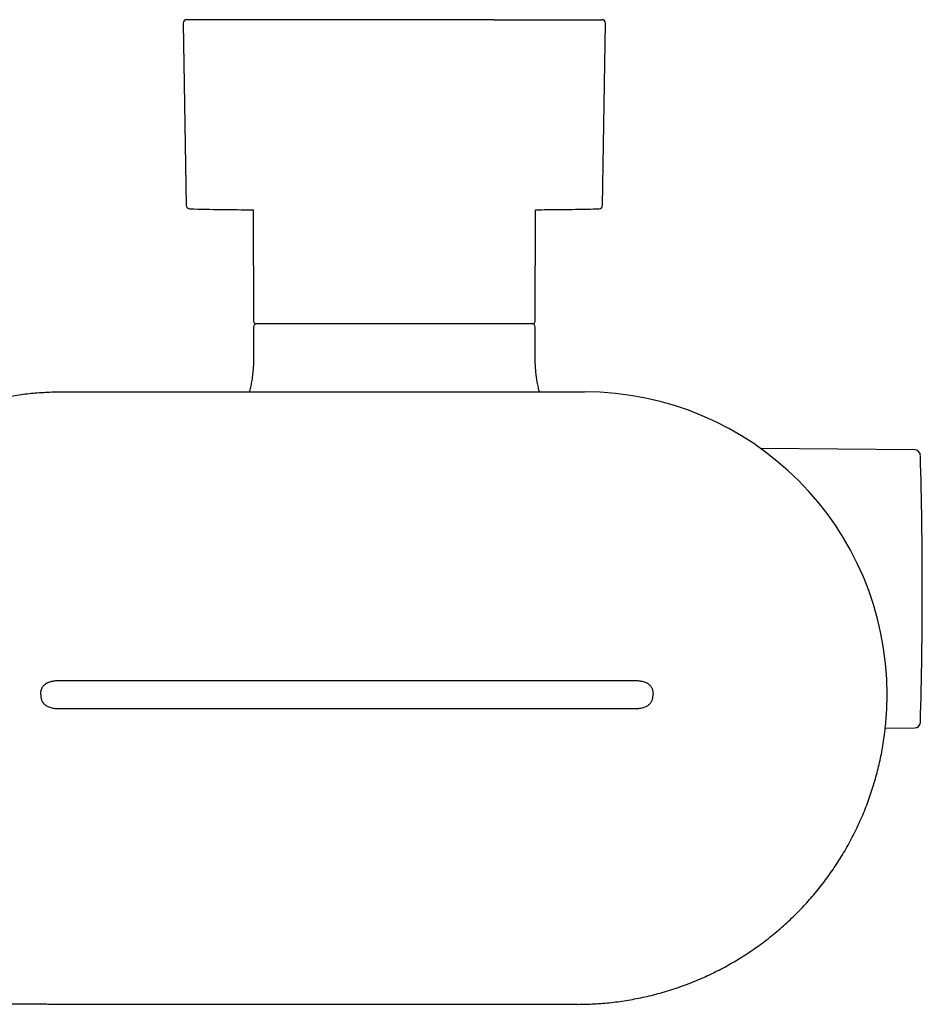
# Model space of a CAD drawing. Header units: millimetres. Extents: x 8 to 1020, y 12 to 2158.
# Tile 9 of 27: x 544 to 672, y 780 to 919. Entities that reach past the tile are written whole.
import ezdxf

# ---------------------------------------------------------------- set-up
doc = ezdxf.new("R2010")
doc.units = ezdxf.units.MM

msp = doc.modelspace()

# ---------------------------------------------------------------- linework, layer by layer
at = {"color": 7, "linetype": 'Continuous', "lineweight": 30}
for p, q in [((567.01, 918.94), (567.44, 893.07)), ((626.56, 893.07), (626.99, 918.94)), ((576.93, 892.45), (577, 876.59)), ((617, 876.59), (617.07, 892.45)), ((577, 875.79), (577, 871.59)), ((617, 871.59), (617, 875.79)), ((549.5, 866.58), (624.01, 866.58)), ((670.93, 858.35), (649.05, 858.54)), ((549.5, 825.59), (631, 825.59)), ((549.5, 821.59), (631, 821.59)), ((666.74, 818.81), (670.93, 818.84)), ((662.81, 804.86), (662.87, 804.99)), ((623, 779.59), (549.5, 779.59))]:
    msp.add_line(p, q, dxfattribs=at)
at = {"color": 7, "linetype": 'Continuous', "lineweight": 30, "flags": 128}
msp.add_lwpolyline([(617.07, 892.45), (617.27, 892.45), (617.68, 892.45)], dxfattribs=at)
at = {"color": 7, "linetype": 'Continuous', "lineweight": 30}
for centre, radius, start, end in [((567.51, 918.94), 0.5, 90, 180.9548), ((626.49, 918.94), 0.5, 359.0452, 90), ((567.94, 893.08), 0.5, 180.956, 268.6682), ((579.55, 1392.44), 500, 268.6681, 269.6997), ((626.06, 893.08), 0.5, 271.3318, 359.044), ((577.3, 876.59), 0.3, 180.25, 270), ((577.5, 875.79), 0.5, 90, 180), ((616.5, 875.79), 0.5, 0, 90), ((616.7, 876.59), 0.3, 270, 359.75), ((624.01, 823.59), 42.99, 0, 90), ((670.92, 857.55), 0.8, 1.673, 89.5), ((22.01, 838.59), 649.99, 358.32705, 1.67295), ((670.92, 819.64), 0.8, 270.5, 358.327)]:
    msp.add_arc(centre, radius, start, end, dxfattribs=at)
for points, knots in [([(611.14, 919.44), (610.89, 919.44), (610.39, 919.44), (609.63, 919.44), (608.86, 919.44), (608.14, 919.44), (607.47, 919.44), (606.84, 919.44), (606.2, 919.44), (605.44, 919.44), (604.57, 919.44), (603.59, 919.44), (602.61, 919.44), (601.62, 919.44), (600.67, 919.44), (599.77, 919.44), (598.92, 919.44), (598.07, 919.44), (597.22, 919.44), (596.37, 919.44), (595.52, 919.44), (594.62, 919.44), (593.66, 919.44), (592.65, 919.44), (591.65, 919.44), (590.66, 919.44), (589.67, 919.44), (588.7, 919.44), (587.73, 919.44), (586.77, 919.44), (585.82, 919.44), (584.89, 919.44), (583.98, 919.44), (583.12, 919.44), (582.33, 919.44), (581.59, 919.44), (580.88, 919.44), (580.17, 919.44), (579.48, 919.44), (578.8, 919.44), (578.2, 919.44), (577.68, 919.44), (577.23, 919.44), (576.79, 919.44), (576.36, 919.44), (575.94, 919.44), (575.5, 919.44), (575.05, 919.44), (574.59, 919.44), (574.14, 919.44), (573.66, 919.44), (573.14, 919.44), (572.6, 919.44), (572.08, 919.44), (571.58, 919.44), (571.13, 919.44), (570.72, 919.44), (570.35, 919.44), (570, 919.44), (569.69, 919.44), (569.43, 919.44), (569.2, 919.44), (568.98, 919.44), (568.74, 919.44), (568.49, 919.44), (568.25, 919.44), (568.04, 919.44), (567.87, 919.44), (567.73, 919.44), (567.64, 919.44), (567.57, 919.44), (567.53, 919.44), (567.51, 919.44), (567.51, 919.44), (567.51, 919.44)], [0, 0, 0, 0, 0.013879, 0.027733, 0.041572, 0.055409, 0.066287, 0.077175, 0.08808, 0.09963, 0.11612, 0.132586, 0.149047, 0.165524, 0.182036, 0.196007, 0.209948, 0.223872, 0.237788, 0.25171, 0.265649, 0.279616, 0.296261, 0.312865, 0.329449, 0.346031, 0.362633, 0.379273, 0.395918, 0.412522, 0.429106, 0.445688, 0.46229, 0.47893, 0.492901, 0.506842, 0.520766, 0.534682, 0.548604, 0.562543, 0.57651, 0.586325, 0.596125, 0.605913, 0.615694, 0.625471, 0.635249, 0.646779, 0.658321, 0.669883, 0.680809, 0.696364, 0.711899, 0.727431, 0.742974, 0.758547, 0.772427, 0.786281, 0.800121, 0.813958, 0.824835, 0.835723, 0.846627, 0.858177, 0.874666, 0.891132, 0.907594, 0.924071, 0.940583, 0.954554, 0.968495, 0.982419, 0.996335, 1, 1, 1, 1]), ([(611.14, 919.44), (611.39, 919.44), (611.88, 919.44), (612.6, 919.44), (613.31, 919.44), (613.96, 919.44), (614.55, 919.44), (615.08, 919.44), (615.61, 919.44), (616.12, 919.44), (616.62, 919.44), (617.08, 919.44), (617.54, 919.44), (617.98, 919.44), (618.42, 919.44), (618.85, 919.44), (619.27, 919.44), (619.72, 919.44), (620.21, 919.44), (620.73, 919.44), (621.22, 919.44), (621.7, 919.44), (622.15, 919.44), (622.59, 919.44), (623.03, 919.44), (623.47, 919.44), (623.9, 919.44), (624.3, 919.44), (624.67, 919.44), (625, 919.44), (625.29, 919.44), (625.54, 919.44), (625.74, 919.44), (625.93, 919.44), (626.08, 919.44), (626.22, 919.44), (626.32, 919.44), (626.4, 919.44), (626.46, 919.44), (626.49, 919.44), (626.49, 919.44), (626.49, 919.44)], [0, 0, 0, 0, 0.026836, 0.053624, 0.080387, 0.107146, 0.128184, 0.149244, 0.170336, 0.192666, 0.212599, 0.232511, 0.25241, 0.272306, 0.292208, 0.312125, 0.332065, 0.352039, 0.37905, 0.406005, 0.432928, 0.459842, 0.486767, 0.513728, 0.540747, 0.572927, 0.605032, 0.637101, 0.669171, 0.701282, 0.733471, 0.761059, 0.788589, 0.816084, 0.843568, 0.871066, 0.898601, 0.926198, 0.952669, 0.979087, 1, 1, 1, 1]), ([(617.55, 892.45), (618.05, 892.46), (619.12, 892.47), (620.84, 892.48), (622.63, 892.51), (624.39, 892.54), (625.51, 892.57), (626.06, 892.58)], [0, 0, 0, 0, 0.1767, 0.37845, 0.606355, 0.806581, 1, 1, 1, 1]), ([(577.3, 876.29), (577.3, 876.29), (577.3, 876.29), (577.31, 876.29), (577.35, 876.29), (577.41, 876.29), (577.49, 876.29), (577.55, 876.29), (577.59, 876.29), (577.63, 876.29), (577.67, 876.29), (577.71, 876.29), (577.77, 876.29), (577.85, 876.29), (577.95, 876.29), (578.06, 876.29), (578.18, 876.29), (578.31, 876.29), (578.44, 876.29), (578.58, 876.29), (578.77, 876.29), (579.02, 876.29), (579.35, 876.29), (579.59, 876.29), (579.71, 876.29)], [0, 0, 0, 0, 0.033624, 0.085403, 0.133612, 0.217258, 0.300839, 0.322738, 0.344646, 0.366565, 0.388497, 0.410445, 0.432412, 0.474631, 0.516806, 0.558957, 0.601103, 0.643261, 0.685452, 0.727693, 0.765712, 0.843793, 0.921849, 1, 1, 1, 1]), ([(579.71, 876.29), (579.77, 876.29), (579.89, 876.29), (580.07, 876.29), (580.26, 876.29), (580.46, 876.29), (580.66, 876.29), (580.87, 876.29), (581.09, 876.29), (581.39, 876.29), (581.78, 876.29), (582.14, 876.29), (582.39, 876.29), (582.52, 876.29), (582.65, 876.29), (582.78, 876.29), (582.91, 876.29), (583.13, 876.29), (583.43, 876.29), (583.82, 876.29), (584.22, 876.29), (584.64, 876.29), (585.06, 876.29), (585.5, 876.29), (585.92, 876.29), (586.34, 876.29), (586.73, 876.29), (587.13, 876.29), (587.54, 876.29), (587.97, 876.29), (588.4, 876.29), (588.86, 876.29), (589.36, 876.29), (589.9, 876.29), (590.44, 876.29), (591, 876.29), (591.58, 876.29), (592.16, 876.29), (592.76, 876.29), (593.36, 876.29), (593.98, 876.29), (594.61, 876.29), (595.25, 876.29), (595.89, 876.29), (596.55, 876.29), (597.24, 876.29), (597.98, 876.29), (598.76, 876.29), (599.55, 876.29), (600.33, 876.29), (601.12, 876.29), (601.9, 876.29), (602.68, 876.29), (603.46, 876.29), (604.22, 876.29), (604.98, 876.29), (605.72, 876.29), (606.45, 876.29), (607.16, 876.29), (607.85, 876.29), (608.53, 876.29), (609.18, 876.29), (609.81, 876.29), (610.38, 876.29), (610.91, 876.29), (611.39, 876.29), (611.84, 876.29), (612.28, 876.29), (612.7, 876.29), (613.1, 876.29), (613.47, 876.29), (613.82, 876.29), (614.15, 876.29), (614.46, 876.29), (614.75, 876.29), (615.02, 876.29), (615.26, 876.29), (615.48, 876.29), (615.69, 876.29), (615.87, 876.29), (616.03, 876.29), (616.18, 876.29), (616.3, 876.29), (616.41, 876.29), (616.5, 876.29), (616.57, 876.29), (616.63, 876.29), (616.67, 876.29), (616.69, 876.29), (616.7, 876.29), (616.7, 876.29), (616.7, 876.29)], [0, 0, 0, 0, 0.007061, 0.014117, 0.021169, 0.02822, 0.035272, 0.042329, 0.049392, 0.057252, 0.071299, 0.08534, 0.089018, 0.092698, 0.096379, 0.100062, 0.103748, 0.107435, 0.117732, 0.128013, 0.138287, 0.148561, 0.158842, 0.16914, 0.180113, 0.188906, 0.197702, 0.206504, 0.215771, 0.225046, 0.234323, 0.243608, 0.254691, 0.26577, 0.276854, 0.288204, 0.299803, 0.311402, 0.323013, 0.335102, 0.347185, 0.359275, 0.371591, 0.384112, 0.396633, 0.409168, 0.424216, 0.439257, 0.454314, 0.469707, 0.485091, 0.500492, 0.516123, 0.531744, 0.547384, 0.563136, 0.57888, 0.594641, 0.610394, 0.626137, 0.641898, 0.657529, 0.673151, 0.68879, 0.701985, 0.715171, 0.728365, 0.741421, 0.754315, 0.767208, 0.780116, 0.792643, 0.805162, 0.817688, 0.830004, 0.842089, 0.854173, 0.866271, 0.877873, 0.889471, 0.901075, 0.912425, 0.923505, 0.934585, 0.945676, 0.956007, 0.966336, 0.976669, 0.986778, 0.996571, 1, 1, 1, 1]), ([(577, 871.59), (577, 871.41), (577, 871.05), (576.98, 870.52), (576.95, 870.02), (576.91, 869.55), (576.87, 869.11), (576.81, 868.67), (576.75, 868.24), (576.68, 867.82), (576.6, 867.43), (576.52, 867.07), (576.45, 866.79), (576.41, 866.63), (576.39, 866.58)], [0, 0, 0, 0, 0.110218, 0.214395, 0.312796, 0.405671, 0.493255, 0.575771, 0.666793, 0.751374, 0.829799, 0.902328, 0.970359, 1, 1, 1, 1]), ([(617.61, 866.58), (617.58, 866.68), (617.53, 866.89), (617.45, 867.22), (617.37, 867.6), (617.29, 868), (617.22, 868.44), (617.16, 868.9), (617.1, 869.38), (617.06, 869.89), (617.03, 870.42), (617, 871), (617, 871.39), (617, 871.59)], [0, 0, 0, 0, 0.058631, 0.128675, 0.204183, 0.285386, 0.372541, 0.465929, 0.559962, 0.660081, 0.766581, 0.879776, 1, 1, 1, 1]), ([(536.99, 864.67), (537.27, 864.75), (537.95, 864.96), (539.05, 865.26), (540.26, 865.55), (541.42, 865.79), (542.55, 866), (543.68, 866.18), (544.83, 866.32), (545.98, 866.44), (547.15, 866.52), (548.32, 866.57), (549.11, 866.58), (549.5, 866.58)], [0, 0, 0, 0, 0.066864, 0.168212, 0.270109, 0.359726, 0.449775, 0.540268, 0.631218, 0.722642, 0.814563, 0.907006, 1, 1, 1, 1]), ([(547.1, 824.77), (547.11, 824.79), (547.16, 824.86), (547.27, 824.97), (547.42, 825.09), (547.58, 825.2), (547.78, 825.31), (548.03, 825.41), (548.32, 825.49), (548.62, 825.54), (548.92, 825.57), (549.21, 825.59), (549.41, 825.59), (549.5, 825.59)], [0, 0, 0, 0, 0.025515, 0.099293, 0.172324, 0.24533, 0.318779, 0.432746, 0.548228, 0.664352, 0.779653, 0.892255, 1, 1, 1, 1]), ([(547.62, 825.22), (547.65, 825.23), (547.74, 825.29), (547.91, 825.36), (548.13, 825.44), (548.36, 825.49), (548.62, 825.54), (548.9, 825.57), (549.2, 825.59), (549.4, 825.59), (549.5, 825.59)], [0, 0, 0, 0, 0.0487204, 0.1676726, 0.2878899, 0.4091192, 0.5307368, 0.6918845, 0.8493702, 1, 1, 1, 1]), ([(631, 825.59), (631.09, 825.59), (631.29, 825.59), (631.58, 825.57), (631.88, 825.54), (632.18, 825.49), (632.48, 825.4), (632.72, 825.31), (632.93, 825.2), (633.09, 825.09), (633.23, 824.97), (633.37, 824.82), (633.48, 824.67), (633.58, 824.49), (633.65, 824.29), (633.71, 824.08), (633.74, 823.84), (633.75, 823.68), (633.75, 823.59)], [0, 0, 0, 0, 0.0731757, 0.1496539, 0.2279629, 0.3068256, 0.3852457, 0.4626314, 0.5123619, 0.5617965, 0.6112535, 0.6612239, 0.7123714, 0.7629201, 0.8160833, 0.8727267, 0.9337387, 1, 1, 1, 1]), ([(546.75, 823.59), (546.75, 823.67), (546.75, 823.8), (546.78, 824), (546.82, 824.19), (546.87, 824.36), (546.92, 824.48), (546.96, 824.55), (546.97, 824.56)], [0, 0, 0, 0, 0.216695, 0.416717, 0.602648, 0.780084, 0.950309, 1, 1, 1, 1]), ([(546.84, 824.26), (546.85, 824.27), (546.85, 824.29), (546.85, 824.3), (546.85, 824.3)], [0, 0, 0, 0, 0.962529, 1, 1, 1, 1]), ([(546.86, 824.3), (546.86, 824.32), (546.88, 824.4), (546.94, 824.52), (547.01, 824.66), (547.07, 824.73), (547.1, 824.77)], [0, 0, 0, 0, 0.122276, 0.439357, 0.743825, 1, 1, 1, 1]), ([(546.75, 823.59), (546.75, 823.51), (546.76, 823.34), (546.79, 823.11), (546.85, 822.89), (546.92, 822.7), (547.02, 822.52), (547.14, 822.36), (547.27, 822.22), (547.42, 822.1), (547.58, 821.99), (547.78, 821.88), (548.03, 821.78), (548.32, 821.7), (548.62, 821.65), (548.92, 821.61), (549.21, 821.6), (549.41, 821.6), (549.5, 821.59)], [0, 0, 0, 0, 0.066421, 0.127569, 0.18433, 0.2376, 0.288251, 0.339432, 0.389443, 0.438948, 0.488437, 0.538225, 0.615479, 0.69376, 0.772477, 0.850635, 0.926964, 1, 1, 1, 1]), ([(623, 779.59), (623.4, 779.6), (624.21, 779.6), (625.42, 779.66), (626.62, 779.74), (627.83, 779.85), (629.03, 780), (630.23, 780.19), (631.42, 780.4), (632.62, 780.65), (633.83, 780.94), (635.06, 781.27), (636.27, 781.64), (637.47, 782.04), (638.66, 782.47), (639.82, 782.93), (640.95, 783.42), (642.05, 783.93), (643.13, 784.46), (644.2, 785.03), (645.25, 785.63), (646.29, 786.26), (647.3, 786.91), (648.32, 787.6), (649.33, 788.33), (650.33, 789.11), (651.32, 789.91), (652.27, 790.74), (653.21, 791.59), (654.1, 792.46), (654.96, 793.34), (655.78, 794.23), (656.57, 795.15), (657.34, 796.08), (658.09, 797.03), (658.8, 798.01), (659.49, 799), (660.17, 800.03), (660.82, 801.09), (661.45, 802.19), (662.05, 803.31), (662.62, 804.44), (663.15, 805.59), (663.65, 806.74), (664.1, 807.88), (664.52, 809.01), (664.9, 810.16), (665.26, 811.32), (665.58, 812.48), (665.87, 813.66), (666.13, 814.84), (666.35, 816.05), (666.55, 817.28), (666.71, 818.54), (666.84, 819.8), (666.93, 821.06), (666.99, 822.33), (667, 823.17), (667, 823.59)], [0, 0, 0, 0, 0.0175, 0.035, 0.0525, 0.07, 0.0875, 0.105, 0.1225, 0.14, 0.158333, 0.176667, 0.195, 0.213333, 0.231667, 0.25, 0.2675, 0.285, 0.3025, 0.32, 0.3375, 0.355, 0.3725, 0.39, 0.408333, 0.426667, 0.445, 0.463333, 0.481667, 0.5, 0.5175, 0.535, 0.5525, 0.57, 0.5875, 0.605, 0.6225, 0.64, 0.658333, 0.676667, 0.695, 0.713333, 0.731667, 0.75, 0.7675, 0.785, 0.8025, 0.82, 0.8375, 0.855, 0.8725, 0.89, 0.908333, 0.926667, 0.945, 0.963333, 0.981667, 1, 1, 1, 1]), ([(631, 821.59), (631.09, 821.6), (631.29, 821.6), (631.58, 821.61), (631.88, 821.65), (632.18, 821.7), (632.48, 821.78), (632.72, 821.88), (632.93, 821.99), (633.09, 822.1), (633.23, 822.22), (633.37, 822.36), (633.48, 822.52), (633.58, 822.7), (633.65, 822.89), (633.71, 823.11), (633.74, 823.34), (633.75, 823.51), (633.75, 823.59)], [0, 0, 0, 0, 0.073176, 0.149654, 0.227963, 0.306826, 0.385246, 0.462631, 0.512362, 0.561796, 0.611254, 0.661224, 0.712371, 0.76292, 0.816083, 0.872727, 0.933739, 1, 1, 1, 1]), ([(549.5, 779.59), (549.18, 779.59), (548.55, 779.59), (547.63, 779.59), (546.73, 779.6), (545.86, 779.6), (544.93, 779.6), (543.93, 779.6), (542.87, 779.61), (541.85, 779.61), (540.89, 779.62), (539.95, 779.63), (539.04, 779.64), (538.44, 779.65), (538.15, 779.65)], [0, 0, 0, 0, 0.084558, 0.166017, 0.244812, 0.321336, 0.395955, 0.491358, 0.584813, 0.677041, 0.75894, 0.840925, 0.923415, 1, 1, 1, 1])]:
    msp.add_open_spline(points, degree=3, knots=knots, dxfattribs=at)

doc.saveas('drawing.dxf')
